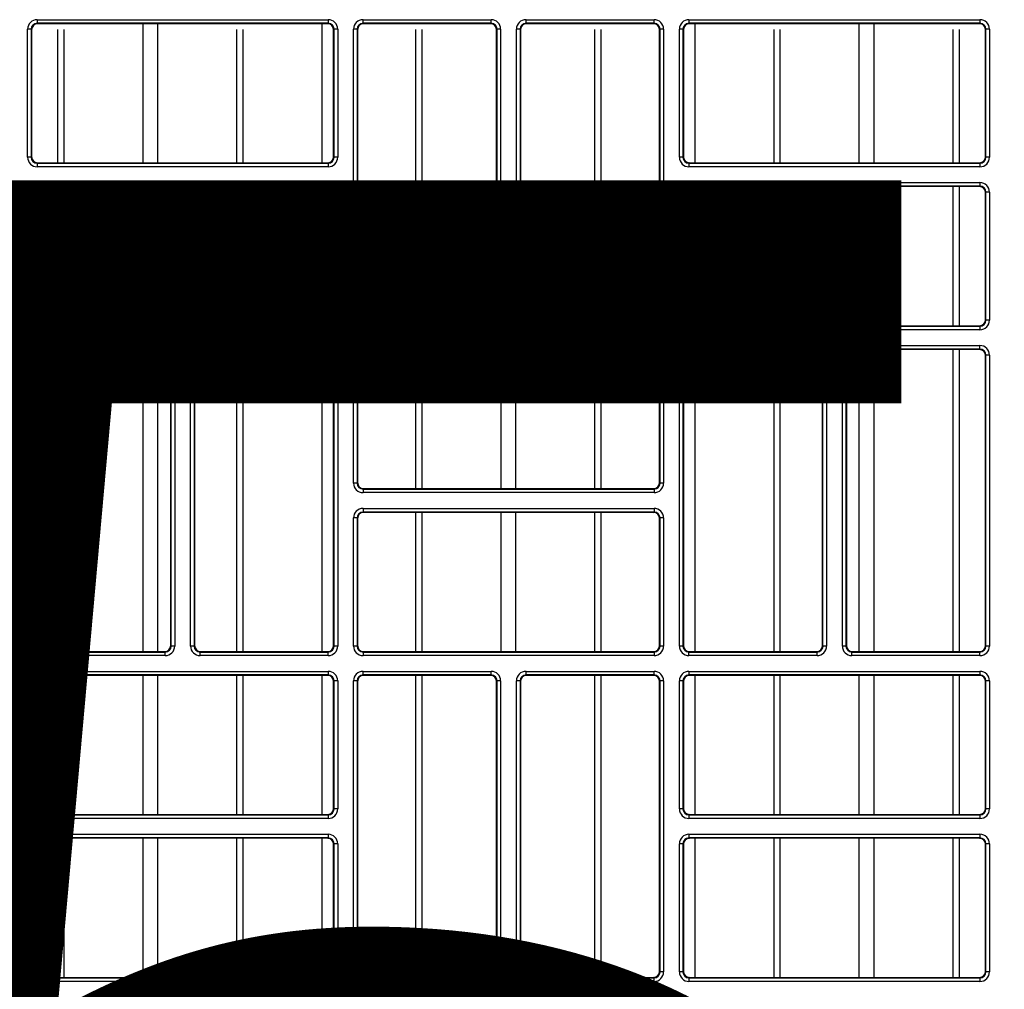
# Model space of a CAD drawing. Header units: millimetres. Extents: x 70863 to 97198, y -18528 to 3008.
# Tile 122 of 148: x 87277 to 87286, y -6617 to -6608. Entities that reach past the tile are written whole.
import ezdxf

# ---------------------------------------------------------------- set-up
doc = ezdxf.new("R2010")
doc.units = ezdxf.units.MM
doc.layers.add('Ins-el-opis gniazd', color=120, linetype='Continuous')
doc.layers.add('wod-kan-hvac', color=3, linetype='Continuous')
doc.styles.add('iso', font='isocpeur.ttf', dxfattribs={"width": 1.2})

# ---------------------------------------------------------------- blocks, each defined once
blk = doc.blocks.new('PY3_panel')
at = {"color": 0, "linetype": 'ByBlock', "lineweight": 25}
for p, q in [((308.609, 386.735), (283.44, 386.735)), ((283.532, 387.099), (308.516, 387.099)), ((283.532, 387.099), (283.532, 386.792)), ((308.516, 386.792), (283.532, 386.792)), ((283.532, 386.792), (283.571, 386.752)), ((308.477, 386.752), (283.571, 386.752)), ((292.623, 374.812), (292.623, 386.71)), ((293.891, 374.812), (293.891, 386.71)), ((307.997, 374.812), (307.997, 386.71)), ((308.477, 386.752), (308.516, 386.792)), ((308.516, 387.099), (308.516, 386.792)), ((322.599, 386.735), (311.419, 386.735)), ((311.512, 387.099), (322.506, 387.099)), ((311.512, 386.792), (311.512, 387.099)), ((322.506, 386.792), (311.512, 386.792)), ((311.512, 386.792), (311.551, 386.752)), ((322.467, 386.752), (311.551, 386.752)), ((322.467, 386.752), (322.506, 386.792)), ((322.506, 386.792), (322.506, 387.099)), ((336.588, 386.735), (325.409, 386.735)), ((325.502, 387.099), (336.496, 387.099)), ((325.502, 386.792), (325.502, 387.099)), ((336.496, 386.792), (325.502, 386.792)), ((325.502, 386.792), (325.541, 386.752)), ((336.456, 386.752), (325.541, 386.752)), ((336.456, 386.752), (336.496, 386.792)), ((336.496, 386.792), (336.496, 387.099)), ((364.568, 386.735), (339.399, 386.735)), ((339.492, 387.099), (339.492, 386.792)), ((339.492, 387.099), (364.476, 387.099)), ((364.476, 386.792), (339.492, 386.792)), ((339.492, 386.792), (339.531, 386.752)), ((364.436, 386.752), (339.531, 386.752)), ((340.011, 374.812), (340.011, 386.71)), ((354.117, 374.812), (354.117, 386.71)), ((355.385, 374.812), (355.385, 386.71)), ((364.436, 386.752), (364.476, 386.792)), ((364.476, 387.099), (364.476, 386.792)), ((282.712, 375.285), (282.712, 386.28)), ((283.02, 386.28), (282.712, 386.28)), ((283.02, 386.28), (283.02, 375.285)), ((283.059, 386.24), (283.02, 386.28)), ((283.059, 386.24), (283.059, 375.325)), ((285.299, 374.812), (285.299, 386.264)), ((285.842, 374.812), (285.842, 386.264)), ((300.672, 374.812), (300.672, 386.264)), ((301.215, 374.812), (301.215, 386.264)), ((309.029, 386.28), (308.989, 386.24)), ((308.989, 375.325), (308.989, 386.24)), ((309.336, 386.28), (309.029, 386.28)), ((309.029, 375.285), (309.029, 386.28)), ((309.336, 386.28), (309.336, 375.285)), ((310.692, 361.295), (310.692, 386.28)), ((310.999, 386.28), (310.692, 386.28)), ((310.999, 386.28), (310.999, 361.295)), ((311.039, 386.24), (310.999, 386.28)), ((311.039, 386.24), (311.039, 361.335)), ((316.046, 360.822), (316.046, 386.264)), ((316.589, 360.822), (316.589, 386.264)), ((323.018, 386.28), (322.979, 386.24)), ((322.979, 361.335), (322.979, 386.24)), ((323.326, 386.28), (323.018, 386.28)), ((323.018, 361.295), (323.018, 386.28)), ((323.326, 386.28), (323.326, 361.295)), ((324.682, 361.295), (324.682, 386.28)), ((324.989, 386.28), (324.682, 386.28)), ((324.989, 386.28), (324.989, 361.295)), ((325.029, 386.24), (324.989, 386.28)), ((325.029, 386.24), (325.029, 361.335)), ((331.419, 360.822), (331.419, 386.264)), ((331.962, 360.822), (331.962, 386.264)), ((337.008, 386.28), (336.969, 386.24)), ((336.969, 361.335), (336.969, 386.24)), ((337.316, 386.28), (337.008, 386.28)), ((337.008, 361.295), (337.008, 386.28)), ((337.316, 386.28), (337.316, 361.295)), ((338.979, 386.28), (338.672, 386.28)), ((338.672, 375.285), (338.672, 386.28)), ((338.979, 386.28), (338.979, 375.285)), ((339.019, 386.24), (338.979, 386.28)), ((339.019, 386.24), (339.019, 375.325)), ((346.793, 374.812), (346.793, 386.264)), ((347.336, 374.812), (347.336, 386.264)), ((362.166, 374.812), (362.166, 386.264)), ((362.709, 374.812), (362.709, 386.264)), ((364.988, 386.28), (364.949, 386.24)), ((364.949, 375.325), (364.949, 386.24)), ((365.295, 386.28), (364.988, 386.28)), ((364.988, 375.285), (364.988, 386.28)), ((365.295, 386.28), (365.295, 375.285)), ((283.02, 375.285), (283.059, 375.325)), ((308.989, 375.325), (309.029, 375.285)), ((338.979, 375.285), (339.019, 375.325)), ((364.949, 375.325), (364.988, 375.285)), ((283.02, 375.285), (282.712, 375.285)), ((283.571, 374.812), (283.532, 374.773)), ((283.532, 374.773), (283.532, 374.465)), ((283.532, 374.773), (308.516, 374.773)), ((283.571, 374.812), (308.477, 374.812)), ((308.516, 374.773), (308.477, 374.812)), ((308.516, 374.773), (308.516, 374.465)), ((309.336, 375.285), (309.029, 375.285)), ((338.979, 375.285), (338.672, 375.285)), ((339.531, 374.812), (339.492, 374.773)), ((339.492, 374.773), (364.476, 374.773)), ((339.492, 374.773), (339.492, 374.465)), ((339.531, 374.812), (364.436, 374.812)), ((364.476, 374.773), (364.436, 374.812)), ((364.476, 374.773), (364.476, 374.465)), ((365.295, 375.285), (364.988, 375.285)), ((308.516, 374.465), (283.532, 374.465)), ((364.476, 374.465), (339.492, 374.465)), ((283.532, 373.109), (308.516, 373.109)), ((283.532, 373.109), (283.532, 372.802)), ((308.516, 372.802), (283.532, 372.802)), ((283.532, 372.802), (283.571, 372.763)), ((308.477, 372.763), (308.516, 372.802)), ((308.516, 373.109), (308.516, 372.802)), ((339.492, 373.109), (364.476, 373.109)), ((339.492, 373.109), (339.492, 372.802)), ((364.476, 372.802), (339.492, 372.802)), ((339.492, 372.802), (339.531, 372.763)), ((364.436, 372.763), (364.476, 372.802)), ((364.476, 373.109), (364.476, 372.802)), ((282.712, 361.295), (282.712, 372.29)), ((283.02, 372.29), (282.712, 372.29)), ((283.02, 372.29), (283.02, 361.295)), ((283.059, 372.25), (283.02, 372.29)), ((283.059, 372.25), (283.059, 361.335)), ((308.477, 372.763), (283.571, 372.763)), ((285.299, 360.822), (285.299, 372.763)), ((285.842, 360.822), (285.842, 372.763)), ((292.623, 360.822), (292.623, 372.763)), ((293.891, 360.822), (293.891, 372.763)), ((300.672, 360.822), (300.672, 372.763)), ((301.215, 360.822), (301.215, 372.763)), ((307.997, 360.822), (307.997, 372.763)), ((309.029, 372.29), (308.989, 372.25)), ((308.989, 361.335), (308.989, 372.25)), ((309.336, 372.29), (309.029, 372.29)), ((309.029, 361.295), (309.029, 372.29)), ((309.336, 372.29), (309.336, 361.295)), ((338.672, 361.295), (338.672, 372.29)), ((338.979, 372.29), (338.672, 372.29)), ((338.979, 372.29), (338.979, 361.295)), ((339.019, 372.25), (338.979, 372.29)), ((339.019, 372.25), (339.019, 361.335)), ((364.436, 372.763), (339.531, 372.763)), ((340.011, 360.822), (340.011, 372.763)), ((346.793, 360.822), (346.793, 372.763)), ((347.336, 360.822), (347.336, 372.763)), ((354.117, 360.822), (354.117, 372.763)), ((355.385, 360.822), (355.385, 372.763)), ((362.166, 360.822), (362.166, 372.763)), ((362.709, 360.822), (362.709, 372.763)), ((364.988, 372.29), (364.949, 372.25)), ((364.949, 361.335), (364.949, 372.25)), ((364.988, 361.295), (364.988, 372.29)), ((365.295, 372.29), (364.988, 372.29)), ((365.295, 372.29), (365.295, 361.295)), ((283.02, 361.295), (282.712, 361.295)), ((283.02, 361.295), (283.059, 361.335)), ((308.989, 361.335), (309.029, 361.295)), ((309.336, 361.295), (309.029, 361.295)), ((310.999, 361.295), (310.692, 361.295)), ((310.999, 361.295), (311.039, 361.335)), ((322.979, 361.335), (323.018, 361.295)), ((323.326, 361.295), (323.018, 361.295)), ((324.989, 361.295), (324.682, 361.295)), ((324.989, 361.295), (325.029, 361.335)), ((336.969, 361.335), (337.008, 361.295)), ((337.316, 361.295), (337.008, 361.295)), ((338.979, 361.295), (338.672, 361.295)), ((338.979, 361.295), (339.019, 361.335)), ((364.949, 361.335), (364.988, 361.295)), ((365.295, 361.295), (364.988, 361.295)), ((283.571, 360.822), (283.532, 360.783)), ((283.532, 360.783), (308.516, 360.783)), ((283.532, 360.783), (283.532, 360.476)), ((308.516, 360.476), (283.532, 360.476)), ((283.571, 360.822), (308.477, 360.822)), ((308.516, 360.783), (308.477, 360.822)), ((308.516, 360.783), (308.516, 360.476)), ((311.551, 360.822), (311.512, 360.783)), ((311.512, 360.476), (311.512, 360.783)), ((311.512, 360.783), (322.506, 360.783)), ((322.506, 360.476), (311.512, 360.476)), ((311.551, 360.822), (322.467, 360.822)), ((322.506, 360.783), (322.467, 360.822)), ((322.506, 360.476), (322.506, 360.783)), ((325.541, 360.822), (325.502, 360.783)), ((325.502, 360.476), (325.502, 360.783)), ((325.502, 360.783), (336.496, 360.783)), ((336.496, 360.476), (325.502, 360.476)), ((325.541, 360.822), (336.456, 360.822)), ((336.496, 360.783), (336.456, 360.822)), ((336.496, 360.476), (336.496, 360.783)), ((339.531, 360.822), (339.492, 360.783)), ((339.492, 360.783), (364.476, 360.783)), ((339.492, 360.783), (339.492, 360.476)), ((364.476, 360.476), (339.492, 360.476)), ((339.531, 360.822), (364.436, 360.822)), ((364.476, 360.783), (364.436, 360.822)), ((364.476, 360.783), (364.476, 360.476)), ((283.532, 358.812), (283.532, 359.12)), ((283.532, 359.12), (294.526, 359.12)), ((294.526, 358.812), (283.532, 358.812)), ((283.532, 358.812), (283.571, 358.773)), ((294.487, 358.773), (283.571, 358.773)), ((285.299, 332.843), (285.299, 358.773)), ((285.842, 332.843), (285.842, 358.773)), ((292.623, 332.843), (292.623, 358.773)), ((293.891, 332.843), (293.891, 358.773)), ((294.487, 358.773), (294.526, 358.812)), ((294.526, 358.812), (294.526, 359.12)), ((297.522, 358.812), (297.522, 359.12)), ((297.522, 359.12), (308.516, 359.12)), ((308.516, 358.812), (297.522, 358.812)), ((297.522, 358.812), (297.561, 358.773)), ((308.477, 358.773), (297.561, 358.773)), ((300.672, 332.843), (300.672, 358.773)), ((301.215, 332.843), (301.215, 358.773)), ((307.997, 332.843), (307.997, 358.773)), ((308.477, 358.773), (308.516, 358.812)), ((308.516, 358.812), (308.516, 359.12)), ((311.512, 359.12), (336.496, 359.12)), ((311.512, 359.12), (311.512, 358.812)), ((336.496, 358.812), (311.512, 358.812)), ((311.512, 358.812), (311.551, 358.773)), ((336.456, 358.773), (311.551, 358.773)), ((316.046, 346.833), (316.046, 358.773)), ((316.589, 346.833), (316.589, 358.773)), ((323.37, 346.833), (323.37, 358.773)), ((324.638, 346.833), (324.638, 358.773)), ((331.419, 346.833), (331.419, 358.773)), ((331.962, 346.833), (331.962, 358.773)), ((336.456, 358.773), (336.496, 358.812)), ((336.496, 359.12), (336.496, 358.812)), ((339.492, 358.812), (339.492, 359.12)), ((339.492, 359.12), (350.486, 359.12)), ((350.486, 358.812), (339.492, 358.812)), ((339.492, 358.812), (339.531, 358.773)), ((350.446, 358.773), (339.531, 358.773)), ((340.011, 332.843), (340.011, 358.773)), ((346.793, 332.843), (346.793, 358.773)), ((347.336, 332.843), (347.336, 358.773)), ((350.446, 358.773), (350.486, 358.812)), ((350.486, 358.812), (350.486, 359.12)), ((353.481, 358.812), (353.481, 359.12)), ((353.481, 359.12), (364.476, 359.12)), ((364.476, 358.812), (353.481, 358.812)), ((353.481, 358.812), (353.521, 358.773)), ((364.436, 358.773), (353.521, 358.773)), ((354.117, 332.843), (354.117, 358.773)), ((355.385, 332.843), (355.385, 358.773)), ((362.166, 332.843), (362.166, 358.773)), ((362.709, 332.843), (362.709, 358.773)), ((364.436, 358.773), (364.476, 358.812)), ((364.476, 358.812), (364.476, 359.12)), ((283.02, 358.3), (282.712, 358.3)), ((282.712, 333.316), (282.712, 358.3)), ((283.02, 358.3), (283.02, 333.316)), ((283.059, 358.26), (283.02, 358.3)), ((283.059, 358.26), (283.059, 333.355)), ((295.039, 358.3), (294.999, 358.26)), ((294.999, 333.355), (294.999, 358.26)), ((295.346, 358.3), (295.039, 358.3)), ((295.039, 333.316), (295.039, 358.3)), ((295.346, 358.3), (295.346, 333.316)), ((297.01, 358.3), (296.702, 358.3)), ((296.702, 333.316), (296.702, 358.3)), ((297.01, 358.3), (297.01, 333.316)), ((297.049, 358.26), (297.01, 358.3)), ((297.049, 358.26), (297.049, 333.355)), ((309.029, 358.3), (308.989, 358.26)), ((308.989, 333.355), (308.989, 358.26)), ((309.336, 358.3), (309.029, 358.3)), ((309.029, 333.316), (309.029, 358.3)), ((309.336, 358.3), (309.336, 333.316)), ((310.692, 347.305), (310.692, 358.3)), ((310.999, 358.3), (310.692, 358.3)), ((310.999, 358.3), (310.999, 347.305)), ((311.039, 358.26), (310.999, 358.3)), ((311.039, 358.26), (311.039, 347.345)), ((337.008, 358.3), (336.969, 358.26)), ((336.969, 347.345), (336.969, 358.26)), ((337.008, 347.305), (337.008, 358.3)), ((337.316, 358.3), (337.008, 358.3)), ((337.316, 358.3), (337.316, 347.305)), ((338.979, 358.3), (338.672, 358.3)), ((338.672, 333.316), (338.672, 358.3)), ((338.979, 358.3), (338.979, 333.316)), ((339.019, 358.26), (338.979, 358.3)), ((339.019, 358.26), (339.019, 333.355)), ((350.998, 358.3), (350.959, 358.26)), ((350.959, 333.355), (350.959, 358.26)), ((351.306, 358.3), (350.998, 358.3)), ((350.998, 333.316), (350.998, 358.3)), ((351.306, 358.3), (351.306, 333.316)), ((352.969, 358.3), (352.662, 358.3)), ((352.662, 333.316), (352.662, 358.3)), ((352.969, 358.3), (352.969, 333.316)), ((353.009, 358.26), (352.969, 358.3)), ((353.009, 358.26), (353.009, 333.355)), ((364.988, 358.3), (364.949, 358.26)), ((364.949, 333.355), (364.949, 358.26)), ((365.295, 358.3), (364.988, 358.3)), ((364.988, 333.316), (364.988, 358.3)), ((365.295, 358.3), (365.295, 333.316)), ((310.999, 347.305), (310.692, 347.305)), ((310.999, 347.305), (311.039, 347.345)), ((311.551, 346.833), (311.512, 346.793)), ((311.512, 346.793), (336.496, 346.793)), ((311.512, 346.793), (311.512, 346.486)), ((311.551, 346.833), (336.456, 346.833)), ((336.496, 346.793), (336.456, 346.833)), ((336.496, 346.793), (336.496, 346.486)), ((336.969, 347.345), (337.008, 347.305)), ((337.316, 347.305), (337.008, 347.305)), ((336.496, 346.486), (311.512, 346.486)), ((311.512, 345.13), (336.496, 345.13)), ((311.512, 345.13), (311.512, 344.822)), ((336.496, 345.13), (336.496, 344.822)), ((310.692, 333.316), (310.692, 344.31)), ((310.999, 344.31), (310.692, 344.31)), ((310.999, 344.31), (310.999, 333.316)), ((311.039, 344.27), (310.999, 344.31)), ((311.039, 344.27), (311.039, 333.355)), ((336.496, 344.822), (311.512, 344.822)), ((311.512, 344.822), (311.551, 344.783)), ((336.456, 344.783), (311.551, 344.783)), ((316.046, 332.843), (316.046, 344.783)), ((316.589, 332.843), (316.589, 344.783)), ((323.37, 332.843), (323.37, 344.783)), ((324.638, 332.843), (324.638, 344.783)), ((331.419, 332.843), (331.419, 344.783)), ((331.962, 332.843), (331.962, 344.783)), ((336.456, 344.783), (336.496, 344.822)), ((337.008, 344.31), (336.969, 344.27)), ((336.969, 333.355), (336.969, 344.27)), ((337.316, 344.31), (337.008, 344.31)), ((337.008, 333.316), (337.008, 344.31)), ((337.316, 344.31), (337.316, 333.316)), ((283.02, 333.316), (282.712, 333.316)), ((283.02, 333.316), (283.059, 333.355)), ((294.999, 333.355), (295.039, 333.316)), ((295.346, 333.316), (295.039, 333.316)), ((297.01, 333.316), (296.702, 333.316)), ((297.01, 333.316), (297.049, 333.355)), ((308.989, 333.355), (309.029, 333.316)), ((309.336, 333.316), (309.029, 333.316)), ((310.999, 333.316), (310.692, 333.316)), ((310.999, 333.316), (311.039, 333.355)), ((336.969, 333.355), (337.008, 333.316)), ((337.316, 333.316), (337.008, 333.316)), ((338.979, 333.316), (338.672, 333.316)), ((338.979, 333.316), (339.019, 333.355)), ((350.959, 333.355), (350.998, 333.316)), ((351.306, 333.316), (350.998, 333.316)), ((352.969, 333.316), (352.662, 333.316)), ((352.969, 333.316), (353.009, 333.355)), ((364.949, 333.355), (364.988, 333.316)), ((365.295, 333.316), (364.988, 333.316)), ((283.571, 332.843), (283.532, 332.803)), ((283.532, 332.496), (283.532, 332.803)), ((283.532, 332.803), (294.526, 332.803)), ((294.526, 332.496), (283.532, 332.496)), ((283.571, 332.843), (294.487, 332.843)), ((294.526, 332.803), (294.487, 332.843)), ((294.526, 332.496), (294.526, 332.803)), ((297.561, 332.843), (297.522, 332.803)), ((297.522, 332.496), (297.522, 332.803)), ((297.522, 332.803), (308.516, 332.803)), ((308.516, 332.496), (297.522, 332.496)), ((297.561, 332.843), (308.477, 332.843)), ((308.516, 332.803), (308.477, 332.843)), ((308.516, 332.496), (308.516, 332.803)), ((311.551, 332.843), (311.512, 332.803)), ((311.512, 332.803), (311.512, 332.496)), ((311.512, 332.803), (336.496, 332.803)), ((336.496, 332.496), (311.512, 332.496)), ((311.551, 332.843), (336.456, 332.843)), ((336.496, 332.803), (336.456, 332.843)), ((336.496, 332.803), (336.496, 332.496)), ((339.531, 332.843), (339.492, 332.803)), ((339.492, 332.496), (339.492, 332.803)), ((339.492, 332.803), (350.486, 332.803)), ((350.486, 332.496), (339.492, 332.496)), ((339.531, 332.843), (350.446, 332.843)), ((350.486, 332.803), (350.446, 332.843)), ((350.486, 332.496), (350.486, 332.803)), ((353.521, 332.843), (353.481, 332.803)), ((353.481, 332.496), (353.481, 332.803)), ((353.481, 332.803), (364.476, 332.803)), ((364.476, 332.496), (353.481, 332.496)), ((353.521, 332.843), (364.436, 332.843)), ((364.476, 332.803), (364.436, 332.843)), ((364.476, 332.496), (364.476, 332.803)), ((283.532, 331.14), (283.532, 330.832)), ((283.532, 331.14), (308.516, 331.14)), ((308.516, 330.832), (283.532, 330.832)), ((283.532, 330.832), (283.571, 330.793)), ((308.477, 330.793), (283.571, 330.793)), ((285.299, 318.853), (285.299, 330.793)), ((285.842, 318.853), (285.842, 330.793)), ((292.623, 318.853), (292.623, 330.793)), ((293.891, 318.853), (293.891, 330.793)), ((300.672, 318.853), (300.672, 330.793)), ((301.215, 318.853), (301.215, 330.793)), ((307.997, 318.853), (307.997, 330.793)), ((308.477, 330.793), (308.516, 330.832)), ((308.516, 331.14), (308.516, 330.832)), ((311.512, 330.832), (311.512, 331.14)), ((311.512, 331.14), (322.506, 331.14)), ((322.506, 330.832), (311.512, 330.832)), ((311.512, 330.832), (311.551, 330.793)), ((322.467, 330.793), (311.551, 330.793)), ((316.046, 304.863), (316.046, 330.793)), ((316.589, 304.863), (316.589, 330.793)), ((322.467, 330.793), (322.506, 330.832)), ((322.506, 330.832), (322.506, 331.14)), ((325.502, 330.832), (325.502, 331.14)), ((325.502, 331.14), (336.496, 331.14)), ((336.496, 330.832), (325.502, 330.832)), ((325.502, 330.832), (325.541, 330.793)), ((336.456, 330.793), (325.541, 330.793)), ((331.419, 304.863), (331.419, 330.793)), ((331.962, 304.863), (331.962, 330.793)), ((336.456, 330.793), (336.496, 330.832)), ((336.496, 330.832), (336.496, 331.14)), ((339.492, 331.14), (364.476, 331.14)), ((339.492, 331.14), (339.492, 330.832)), ((364.476, 330.832), (339.492, 330.832)), ((339.492, 330.832), (339.531, 330.793)), ((364.436, 330.793), (339.531, 330.793)), ((340.011, 318.853), (340.011, 330.793)), ((346.793, 318.853), (346.793, 330.793)), ((347.336, 318.853), (347.336, 330.793)), ((354.117, 318.853), (354.117, 330.793)), ((355.385, 318.853), (355.385, 330.793)), ((362.166, 318.853), (362.166, 330.793)), ((362.709, 318.853), (362.709, 330.793)), ((364.436, 330.793), (364.476, 330.832)), ((364.476, 331.14), (364.476, 330.832)), ((283.02, 330.32), (282.712, 330.32)), ((282.712, 319.326), (282.712, 330.32)), ((283.02, 330.32), (283.02, 319.326)), ((283.059, 330.281), (283.02, 330.32)), ((283.059, 330.281), (283.059, 319.365)), ((309.029, 330.32), (308.989, 330.281)), ((308.989, 319.365), (308.989, 330.281)), ((309.336, 330.32), (309.029, 330.32)), ((309.029, 319.326), (309.029, 330.32)), ((309.336, 330.32), (309.336, 319.326)), ((310.999, 330.32), (310.692, 330.32)), ((310.692, 305.336), (310.692, 330.32)), ((310.999, 330.32), (310.999, 305.336)), ((311.039, 330.281), (310.999, 330.32)), ((311.039, 330.281), (311.039, 305.375)), ((323.018, 330.32), (322.979, 330.281)), ((322.979, 305.375), (322.979, 330.281)), ((323.326, 330.32), (323.018, 330.32)), ((323.018, 305.336), (323.018, 330.32)), ((323.326, 330.32), (323.326, 305.336)), ((324.989, 330.32), (324.682, 330.32)), ((324.682, 305.336), (324.682, 330.32)), ((324.989, 330.32), (324.989, 305.336)), ((325.029, 330.281), (324.989, 330.32)), ((325.029, 330.281), (325.029, 305.375)), ((337.008, 330.32), (336.969, 330.281)), ((336.969, 305.375), (336.969, 330.281)), ((337.316, 330.32), (337.008, 330.32)), ((337.008, 305.336), (337.008, 330.32)), ((337.316, 330.32), (337.316, 305.336)), ((338.672, 319.326), (338.672, 330.32)), ((338.979, 330.32), (338.672, 330.32)), ((338.979, 330.32), (338.979, 319.326)), ((339.019, 330.281), (338.979, 330.32)), ((339.019, 330.281), (339.019, 319.365)), ((364.988, 330.32), (364.949, 330.281)), ((364.949, 319.365), (364.949, 330.281)), ((365.295, 330.32), (364.988, 330.32)), ((364.988, 319.326), (364.988, 330.32)), ((365.295, 330.32), (365.295, 319.326)), ((283.02, 319.326), (282.712, 319.326)), ((283.02, 319.326), (283.059, 319.365)), ((283.571, 318.853), (283.532, 318.813)), ((283.532, 318.813), (283.532, 318.506)), ((283.532, 318.813), (308.516, 318.813)), ((283.571, 318.853), (308.477, 318.853)), ((308.516, 318.813), (308.477, 318.853)), ((308.516, 318.813), (308.516, 318.506)), ((308.989, 319.365), (309.029, 319.326)), ((309.336, 319.326), (309.029, 319.326)), ((338.979, 319.326), (338.672, 319.326)), ((338.979, 319.326), (339.019, 319.365)), ((339.531, 318.853), (339.492, 318.813)), ((339.492, 318.813), (339.492, 318.506)), ((339.492, 318.813), (364.476, 318.813)), ((339.531, 318.853), (364.436, 318.853)), ((364.476, 318.813), (364.436, 318.853)), ((364.476, 318.813), (364.476, 318.506)), ((364.949, 319.365), (364.988, 319.326)), ((365.295, 319.326), (364.988, 319.326)), ((308.516, 318.506), (283.532, 318.506)), ((364.476, 318.506), (339.492, 318.506)), ((283.532, 317.15), (308.516, 317.15)), ((283.532, 317.15), (283.532, 316.842)), ((308.516, 317.15), (308.516, 316.842)), ((339.492, 317.15), (364.476, 317.15)), ((339.492, 317.15), (339.492, 316.842)), ((364.476, 317.15), (364.476, 316.842)), ((282.712, 305.336), (282.712, 316.33)), ((283.02, 316.33), (282.712, 316.33)), ((283.02, 316.33), (283.02, 305.336)), ((283.059, 316.291), (283.02, 316.33)), ((283.059, 316.291), (283.059, 305.375)), ((308.516, 316.842), (283.532, 316.842)), ((283.532, 316.842), (283.571, 316.803)), ((308.477, 316.803), (283.571, 316.803)), ((285.299, 304.863), (285.299, 316.803)), ((285.842, 304.863), (285.842, 316.803)), ((292.623, 304.863), (292.623, 316.803)), ((293.891, 304.863), (293.891, 316.803)), ((300.672, 304.863), (300.672, 316.803)), ((301.215, 304.863), (301.215, 316.803)), ((307.997, 304.863), (307.997, 316.803)), ((308.477, 316.803), (308.516, 316.842)), ((309.029, 316.33), (308.989, 316.291)), ((308.989, 305.375), (308.989, 316.291)), ((309.336, 316.33), (309.029, 316.33)), ((309.029, 305.336), (309.029, 316.33)), ((309.336, 316.33), (309.336, 305.336)), ((338.672, 305.336), (338.672, 316.33)), ((338.979, 316.33), (338.672, 316.33)), ((338.979, 316.33), (338.979, 305.336)), ((339.019, 316.291), (338.979, 316.33)), ((339.019, 316.291), (339.019, 305.375)), ((364.476, 316.842), (339.492, 316.842)), ((339.492, 316.842), (339.531, 316.803)), ((364.436, 316.803), (339.531, 316.803)), ((340.011, 304.863), (340.011, 316.803)), ((346.793, 304.863), (346.793, 316.803)), ((347.336, 304.863), (347.336, 316.803)), ((354.117, 304.863), (354.117, 316.803)), ((355.385, 304.863), (355.385, 316.803)), ((362.166, 304.863), (362.166, 316.803)), ((362.709, 304.863), (362.709, 316.803)), ((364.436, 316.803), (364.476, 316.842)), ((364.988, 316.33), (364.949, 316.291)), ((364.949, 305.375), (364.949, 316.291)), ((365.295, 316.33), (364.988, 316.33)), ((364.988, 305.336), (364.988, 316.33)), ((365.295, 316.33), (365.295, 305.336)), ((283.02, 305.336), (282.712, 305.336)), ((283.02, 305.336), (283.059, 305.375)), ((308.989, 305.375), (309.029, 305.336)), ((309.336, 305.336), (309.029, 305.336)), ((310.999, 305.336), (310.692, 305.336)), ((310.999, 305.336), (311.039, 305.375)), ((322.979, 305.375), (323.018, 305.336)), ((323.326, 305.336), (323.018, 305.336)), ((324.989, 305.336), (324.682, 305.336)), ((324.989, 305.336), (325.029, 305.375)), ((336.969, 305.375), (337.008, 305.336)), ((337.316, 305.336), (337.008, 305.336)), ((338.979, 305.336), (338.672, 305.336)), ((338.979, 305.336), (339.019, 305.375)), ((364.949, 305.375), (364.988, 305.336)), ((365.295, 305.336), (364.988, 305.336)), ((283.571, 304.863), (283.532, 304.823)), ((283.532, 304.823), (283.532, 304.516)), ((283.532, 304.823), (308.516, 304.823)), ((308.516, 304.516), (283.532, 304.516)), ((283.571, 304.863), (308.477, 304.863)), ((308.516, 304.823), (308.477, 304.863)), ((308.516, 304.823), (308.516, 304.516)), ((311.551, 304.863), (311.512, 304.823)), ((311.512, 304.516), (311.512, 304.823)), ((311.512, 304.823), (322.506, 304.823)), ((322.506, 304.516), (311.512, 304.516)), ((311.551, 304.863), (322.467, 304.863)), ((322.506, 304.823), (322.467, 304.863)), ((322.506, 304.516), (322.506, 304.823)), ((325.541, 304.863), (325.502, 304.823)), ((325.502, 304.516), (325.502, 304.823)), ((325.502, 304.823), (336.496, 304.823)), ((336.496, 304.516), (325.502, 304.516)), ((325.541, 304.863), (336.456, 304.863)), ((336.496, 304.823), (336.456, 304.863)), ((336.496, 304.516), (336.496, 304.823)), ((339.531, 304.863), (339.492, 304.823)), ((339.492, 304.823), (339.492, 304.516)), ((339.492, 304.823), (364.476, 304.823)), ((364.476, 304.516), (339.492, 304.516)), ((339.531, 304.863), (364.436, 304.863)), ((364.476, 304.823), (364.436, 304.863)), ((364.476, 304.823), (364.476, 304.516))]:
    blk.add_line(p, q, dxfattribs=at)
for centre, major_axis, ratio, start_param, end_param in [((283.532, 386.279), (0.58, -0.58), 0.999695, 2.356347, 3.926839), ((283.532, 386.279), (0.363, -0.363), 0.99933, 2.356347, 3.926839), ((283.572, 386.24), (0.362, -0.362), 0.999695, 2.356347, 3.926839), ((308.477, 386.24), (-0.362, -0.362), 0.999695, 2.356347, 3.926839), ((308.516, 386.279), (-0.58, -0.58), 0.999695, 2.356347, 3.926839), ((308.516, 386.279), (0.363, 0.363), 0.99933, 5.497939, 7.068431), ((311.512, 386.279), (0.58, -0.58), 0.999695, 2.356347, 3.926839), ((311.512, 386.279), (0.363, -0.363), 0.99933, 2.356347, 3.926839), ((311.551, 386.24), (0.362, -0.362), 0.999695, 2.356347, 3.926839), ((322.466, 386.24), (-0.362, -0.362), 0.999695, 2.356347, 3.926839), ((322.506, 386.279), (-0.58, -0.58), 0.999695, 2.356347, 3.926839), ((322.506, 386.279), (0.363, 0.363), 0.99933, 5.497939, 7.068431), ((325.502, 386.279), (0.58, -0.58), 0.999695, 2.356347, 3.926839), ((325.502, 386.279), (0.363, -0.363), 0.99933, 2.356347, 3.926839), ((325.541, 386.24), (0.362, -0.362), 0.999695, 2.356347, 3.926839), ((336.456, 386.24), (-0.362, -0.362), 0.999695, 2.356347, 3.926839), ((336.496, 386.279), (-0.58, -0.58), 0.999695, 2.356347, 3.926839), ((336.496, 386.279), (0.363, 0.363), 0.99933, 5.497939, 7.068431), ((339.492, 386.279), (0.58, -0.58), 0.999695, 2.356347, 3.926839), ((339.492, 386.279), (0.363, -0.363), 0.99933, 2.356347, 3.926839), ((339.531, 386.24), (0.362, -0.362), 0.999695, 2.356347, 3.926839), ((364.436, 386.24), (-0.362, -0.362), 0.999695, 2.356347, 3.926839), ((364.475, 386.279), (-0.58, -0.58), 0.999695, 2.356347, 3.926839), ((364.475, 386.279), (0.363, 0.363), 0.99933, 5.497939, 7.068431), ((283.572, 375.325), (0.362, 0.362), 0.999695, 2.356347, 3.926839), ((308.477, 375.325), (-0.362, 0.362), 0.999695, 2.356347, 3.926839), ((339.531, 375.325), (0.362, 0.362), 0.999695, 2.356347, 3.926839), ((364.436, 375.325), (-0.362, 0.362), 0.999695, 2.356347, 3.926839), ((283.532, 375.286), (0.58, 0.58), 0.999695, 2.356347, 3.926839), ((283.532, 375.286), (0.363, 0.363), 0.99933, 2.356347, 3.926839), ((308.516, 375.286), (-0.58, 0.58), 0.999695, 2.356347, 3.926839), ((308.516, 375.286), (0.363, -0.363), 0.99933, 5.497939, 7.068431), ((339.492, 375.286), (0.58, 0.58), 0.999695, 2.356347, 3.926839), ((339.492, 375.286), (0.363, 0.363), 0.99933, 2.356347, 3.926839), ((364.475, 375.286), (-0.58, 0.58), 0.999695, 2.356347, 3.926839), ((364.475, 375.286), (0.363, -0.363), 0.99933, 5.497939, 7.068431), ((283.532, 372.289), (0.58, -0.58), 0.999695, 2.356347, 3.926839), ((283.532, 372.289), (0.363, -0.363), 0.99933, 2.356347, 3.926839), ((308.516, 372.289), (-0.58, -0.58), 0.999695, 2.356347, 3.926839), ((308.516, 372.289), (0.363, 0.363), 0.99933, 5.497939, 7.068431), ((339.492, 372.289), (0.58, -0.58), 0.999695, 2.356347, 3.926839), ((339.492, 372.289), (0.363, -0.363), 0.99933, 2.356347, 3.926839), ((364.475, 372.289), (-0.58, -0.58), 0.999695, 2.356347, 3.926839), ((364.475, 372.289), (0.363, 0.363), 0.99933, 5.497939, 7.068431), ((283.572, 372.25), (0.362, -0.362), 0.999695, 2.356347, 3.926839), ((308.477, 372.25), (-0.362, -0.362), 0.999695, 2.356347, 3.926839), ((339.531, 372.25), (0.362, -0.362), 0.999695, 2.356347, 3.926839), ((364.436, 372.25), (-0.362, -0.362), 0.999695, 2.356347, 3.926839), ((283.532, 361.296), (0.58, 0.58), 0.999695, 2.356347, 3.926839), ((283.532, 361.296), (0.363, 0.363), 0.99933, 2.356347, 3.926839), ((283.572, 361.335), (0.362, 0.362), 0.999695, 2.356347, 3.926839), ((308.477, 361.335), (-0.362, 0.362), 0.999695, 2.356347, 3.926839), ((308.516, 361.296), (-0.58, 0.58), 0.999695, 2.356347, 3.926839), ((308.516, 361.296), (0.363, -0.363), 0.99933, 5.497939, 7.068431), ((311.512, 361.296), (0.58, 0.58), 0.999695, 2.356347, 3.926839), ((311.512, 361.296), (0.363, 0.363), 0.99933, 2.356347, 3.926839), ((311.551, 361.335), (0.362, 0.362), 0.999695, 2.356347, 3.926839), ((322.466, 361.335), (-0.362, 0.362), 0.999695, 2.356347, 3.926839), ((322.506, 361.296), (-0.58, 0.58), 0.999695, 2.356347, 3.926839), ((322.506, 361.296), (0.363, -0.363), 0.99933, 5.497939, 7.068431), ((325.502, 361.296), (0.58, 0.58), 0.999695, 2.356347, 3.926839), ((325.502, 361.296), (0.363, 0.363), 0.99933, 2.356347, 3.926839), ((325.541, 361.335), (0.362, 0.362), 0.999695, 2.356347, 3.926839), ((336.456, 361.335), (-0.362, 0.362), 0.999695, 2.356347, 3.926839), ((336.496, 361.296), (-0.58, 0.58), 0.999695, 2.356347, 3.926839), ((336.496, 361.296), (0.363, -0.363), 0.99933, 5.497939, 7.068431), ((339.492, 361.296), (0.58, 0.58), 0.999695, 2.356347, 3.926839), ((339.492, 361.296), (0.363, 0.363), 0.99933, 2.356347, 3.926839), ((339.531, 361.335), (0.362, 0.362), 0.999695, 2.356347, 3.926839), ((364.436, 361.335), (-0.362, 0.362), 0.999695, 2.356347, 3.926839), ((364.475, 361.296), (-0.58, 0.58), 0.999695, 2.356347, 3.926839), ((364.475, 361.296), (0.363, -0.363), 0.99933, 5.497939, 7.068431), ((283.532, 358.299), (0.58, -0.58), 0.999695, 2.356347, 3.926839), ((283.532, 358.299), (0.363, -0.363), 0.99933, 2.356347, 3.926839), ((283.572, 358.26), (0.362, -0.362), 0.999695, 2.356347, 3.926839), ((294.487, 358.26), (-0.362, -0.362), 0.999695, 2.356347, 3.926839), ((294.526, 358.299), (-0.58, -0.58), 0.999695, 2.356347, 3.926839), ((294.526, 358.299), (0.363, 0.363), 0.99933, 5.497939, 7.068431), ((297.522, 358.299), (0.58, -0.58), 0.999695, 2.356347, 3.926839), ((297.522, 358.299), (0.363, -0.363), 0.99933, 2.356347, 3.926839), ((297.562, 358.26), (0.362, -0.362), 0.999695, 2.356347, 3.926839), ((308.477, 358.26), (-0.362, -0.362), 0.999695, 2.356347, 3.926839), ((308.516, 358.299), (-0.58, -0.58), 0.999695, 2.356347, 3.926839), ((308.516, 358.299), (0.363, 0.363), 0.99933, 5.497939, 7.068431), ((311.512, 358.299), (0.58, -0.58), 0.999695, 2.356347, 3.926839), ((311.512, 358.299), (0.363, -0.363), 0.99933, 2.356347, 3.926839), ((311.551, 358.26), (0.362, -0.362), 0.999695, 2.356347, 3.926839), ((336.456, 358.26), (-0.362, -0.362), 0.999695, 2.356347, 3.926839), ((336.496, 358.299), (-0.58, -0.58), 0.999695, 2.356347, 3.926839), ((336.496, 358.299), (0.363, 0.363), 0.99933, 5.497939, 7.068431), ((339.492, 358.299), (0.58, -0.58), 0.999695, 2.356347, 3.926839), ((339.492, 358.299), (0.363, -0.363), 0.99933, 2.356347, 3.926839), ((339.531, 358.26), (0.362, -0.362), 0.999695, 2.356347, 3.926839), ((350.446, 358.26), (-0.362, -0.362), 0.999695, 2.356347, 3.926839), ((350.486, 358.299), (-0.58, -0.58), 0.999695, 2.356347, 3.926839), ((350.486, 358.299), (0.363, 0.363), 0.99933, 5.497939, 7.068431), ((353.482, 358.299), (0.58, -0.58), 0.999695, 2.356347, 3.926839), ((353.482, 358.299), (0.363, -0.363), 0.99933, 2.356347, 3.926839), ((353.521, 358.26), (0.362, -0.362), 0.999695, 2.356347, 3.926839), ((364.436, 358.26), (-0.362, -0.362), 0.999695, 2.356347, 3.926839), ((364.475, 358.299), (-0.58, -0.58), 0.999695, 2.356347, 3.926839), ((364.475, 358.299), (0.363, 0.363), 0.99933, 5.497939, 7.068431), ((311.512, 347.306), (0.58, 0.58), 0.999695, 2.356347, 3.926839), ((311.512, 347.306), (0.363, 0.363), 0.99933, 2.356347, 3.926839), ((311.551, 347.345), (0.362, 0.362), 0.999695, 2.356347, 3.926839), ((336.456, 347.345), (-0.362, 0.362), 0.999695, 2.356347, 3.926839), ((336.496, 347.306), (-0.58, 0.58), 0.999695, 2.356347, 3.926839), ((336.496, 347.306), (0.363, -0.363), 0.99933, 5.497939, 7.068431), ((311.512, 344.31), (0.58, -0.58), 0.999695, 2.356347, 3.926839), ((336.496, 344.31), (-0.58, -0.58), 0.999695, 2.356347, 3.926839), ((311.512, 344.31), (0.363, -0.363), 0.99933, 2.356347, 3.926839), ((311.551, 344.27), (0.362, -0.362), 0.999695, 2.356347, 3.926839), ((336.456, 344.27), (-0.362, -0.362), 0.999695, 2.356347, 3.926839), ((336.496, 344.31), (0.363, 0.363), 0.99933, 5.497939, 7.068431), ((283.532, 333.316), (0.58, 0.58), 0.999695, 2.356347, 3.926839), ((283.532, 333.316), (0.363, 0.363), 0.99933, 2.356347, 3.926839), ((283.572, 333.355), (0.362, 0.362), 0.999695, 2.356347, 3.926839), ((294.487, 333.355), (-0.362, 0.362), 0.999695, 2.356347, 3.926839), ((294.526, 333.316), (-0.58, 0.58), 0.999695, 2.356347, 3.926839), ((294.526, 333.316), (0.363, -0.363), 0.99933, 5.497939, 7.068431), ((297.522, 333.316), (0.58, 0.58), 0.999695, 2.356347, 3.926839), ((297.522, 333.316), (0.363, 0.363), 0.99933, 2.356347, 3.926839), ((297.562, 333.355), (0.362, 0.362), 0.999695, 2.356347, 3.926839), ((308.477, 333.355), (-0.362, 0.362), 0.999695, 2.356347, 3.926839), ((308.516, 333.316), (-0.58, 0.58), 0.999695, 2.356347, 3.926839), ((308.516, 333.316), (0.363, -0.363), 0.99933, 5.497939, 7.068431), ((311.512, 333.316), (0.58, 0.58), 0.999695, 2.356347, 3.926839), ((311.512, 333.316), (0.363, 0.363), 0.99933, 2.356347, 3.926839), ((311.551, 333.355), (0.362, 0.362), 0.999695, 2.356347, 3.926839), ((336.456, 333.355), (-0.362, 0.362), 0.999695, 2.356347, 3.926839), ((336.496, 333.316), (-0.58, 0.58), 0.999695, 2.356347, 3.926839), ((336.496, 333.316), (0.363, -0.363), 0.99933, 5.497939, 7.068431), ((339.492, 333.316), (0.58, 0.58), 0.999695, 2.356347, 3.926839), ((339.492, 333.316), (0.363, 0.363), 0.99933, 2.356347, 3.926839), ((339.531, 333.355), (0.362, 0.362), 0.999695, 2.356347, 3.926839), ((350.446, 333.355), (-0.362, 0.362), 0.999695, 2.356347, 3.926839), ((350.486, 333.316), (-0.58, 0.58), 0.999695, 2.356347, 3.926839), ((350.486, 333.316), (0.363, -0.363), 0.99933, 5.497939, 7.068431), ((353.482, 333.316), (0.58, 0.58), 0.999695, 2.356347, 3.926839), ((353.482, 333.316), (0.363, 0.363), 0.99933, 2.356347, 3.926839), ((353.521, 333.355), (0.362, 0.362), 0.999695, 2.356347, 3.926839), ((364.436, 333.355), (-0.362, 0.362), 0.999695, 2.356347, 3.926839), ((364.475, 333.316), (-0.58, 0.58), 0.999695, 2.356347, 3.926839), ((364.475, 333.316), (0.363, -0.363), 0.99933, 5.497939, 7.068431), ((283.532, 330.32), (0.58, -0.58), 0.999695, 2.356347, 3.926839), ((283.532, 330.32), (0.363, -0.363), 0.99933, 2.356347, 3.926839), ((283.572, 330.28), (0.362, -0.362), 0.999695, 2.356347, 3.926839), ((308.477, 330.28), (-0.362, -0.362), 0.999695, 2.356347, 3.926839), ((308.516, 330.32), (-0.58, -0.58), 0.999695, 2.356347, 3.926839), ((308.516, 330.32), (0.363, 0.363), 0.99933, 5.497939, 7.068431), ((311.512, 330.32), (0.58, -0.58), 0.999695, 2.356347, 3.926839), ((311.512, 330.32), (0.363, -0.363), 0.99933, 2.356347, 3.926839), ((311.551, 330.28), (0.362, -0.362), 0.999695, 2.356347, 3.926839), ((322.466, 330.28), (-0.362, -0.362), 0.999695, 2.356347, 3.926839), ((322.506, 330.32), (-0.58, -0.58), 0.999695, 2.356347, 3.926839), ((322.506, 330.32), (0.363, 0.363), 0.99933, 5.497939, 7.068431), ((325.502, 330.32), (0.58, -0.58), 0.999695, 2.356347, 3.926839), ((325.502, 330.32), (0.363, -0.363), 0.99933, 2.356347, 3.926839), ((325.541, 330.28), (0.362, -0.362), 0.999695, 2.356347, 3.926839), ((336.456, 330.28), (-0.362, -0.362), 0.999695, 2.356347, 3.926839), ((336.496, 330.32), (-0.58, -0.58), 0.999695, 2.356347, 3.926839), ((336.496, 330.32), (0.363, 0.363), 0.99933, 5.497939, 7.068431), ((339.492, 330.32), (0.58, -0.58), 0.999695, 2.356347, 3.926839), ((339.492, 330.32), (0.363, -0.363), 0.99933, 2.356347, 3.926839), ((339.531, 330.28), (0.362, -0.362), 0.999695, 2.356347, 3.926839), ((364.436, 330.28), (-0.362, -0.362), 0.999695, 2.356347, 3.926839), ((364.475, 330.32), (-0.58, -0.58), 0.999695, 2.356347, 3.926839), ((364.475, 330.32), (0.363, 0.363), 0.99933, 5.497939, 7.068431), ((283.532, 319.326), (0.58, 0.58), 0.999695, 2.356347, 3.926839), ((283.532, 319.326), (0.363, 0.363), 0.99933, 2.356347, 3.926839), ((283.572, 319.365), (0.362, 0.362), 0.999695, 2.356347, 3.926839), ((308.477, 319.365), (-0.362, 0.362), 0.999695, 2.356347, 3.926839), ((308.516, 319.326), (-0.58, 0.58), 0.999695, 2.356347, 3.926839), ((308.516, 319.326), (0.363, -0.363), 0.99933, 5.497939, 7.068431), ((339.492, 319.326), (0.58, 0.58), 0.999695, 2.356347, 3.926839), ((339.492, 319.326), (0.363, 0.363), 0.99933, 2.356347, 3.926839), ((339.531, 319.365), (0.362, 0.362), 0.999695, 2.356347, 3.926839), ((364.436, 319.365), (-0.362, 0.362), 0.999695, 2.356347, 3.926839), ((364.475, 319.326), (-0.58, 0.58), 0.999695, 2.356347, 3.926839), ((364.475, 319.326), (0.363, -0.363), 0.99933, 5.497939, 7.068431), ((283.532, 316.33), (0.58, -0.58), 0.999695, 2.356347, 3.926839), ((308.516, 316.33), (-0.58, -0.58), 0.999695, 2.356347, 3.926839), ((339.492, 316.33), (0.58, -0.58), 0.999695, 2.356347, 3.926839), ((364.475, 316.33), (-0.58, -0.58), 0.999695, 2.356347, 3.926839), ((283.532, 316.33), (0.363, -0.363), 0.99933, 2.356347, 3.926839), ((283.572, 316.29), (0.362, -0.362), 0.999695, 2.356347, 3.926839), ((308.477, 316.29), (-0.362, -0.362), 0.999695, 2.356347, 3.926839), ((308.516, 316.33), (0.363, 0.363), 0.99933, 5.497939, 7.068431), ((339.492, 316.33), (0.363, -0.363), 0.99933, 2.356347, 3.926839), ((339.531, 316.29), (0.362, -0.362), 0.999695, 2.356347, 3.926839), ((364.436, 316.29), (-0.362, -0.362), 0.999695, 2.356347, 3.926839), ((364.475, 316.33), (0.363, 0.363), 0.99933, 5.497939, 7.068431), ((283.532, 305.336), (0.58, 0.58), 0.999695, 2.356347, 3.926839), ((283.532, 305.336), (0.363, 0.363), 0.99933, 2.356347, 3.926839), ((283.572, 305.375), (0.362, 0.362), 0.999695, 2.356347, 3.926839), ((308.477, 305.375), (-0.362, 0.362), 0.999695, 2.356347, 3.926839), ((308.516, 305.336), (-0.58, 0.58), 0.999695, 2.356347, 3.926839), ((308.516, 305.336), (0.363, -0.363), 0.99933, 5.497939, 7.068431), ((311.512, 305.336), (0.58, 0.58), 0.999695, 2.356347, 3.926839), ((311.512, 305.336), (0.363, 0.363), 0.99933, 2.356347, 3.926839), ((311.551, 305.375), (0.362, 0.362), 0.999695, 2.356347, 3.926839), ((322.466, 305.375), (-0.362, 0.362), 0.999695, 2.356347, 3.926839), ((322.506, 305.336), (-0.58, 0.58), 0.999695, 2.356347, 3.926839), ((322.506, 305.336), (0.363, -0.363), 0.99933, 5.497939, 7.068431), ((325.502, 305.336), (0.58, 0.58), 0.999695, 2.356347, 3.926839), ((325.502, 305.336), (0.363, 0.363), 0.99933, 2.356347, 3.926839), ((325.541, 305.375), (0.362, 0.362), 0.999695, 2.356347, 3.926839), ((336.456, 305.375), (-0.362, 0.362), 0.999695, 2.356347, 3.926839), ((336.496, 305.336), (-0.58, 0.58), 0.999695, 2.356347, 3.926839), ((336.496, 305.336), (0.363, -0.363), 0.99933, 5.497939, 7.068431), ((339.492, 305.336), (0.58, 0.58), 0.999695, 2.356347, 3.926839), ((339.492, 305.336), (0.363, 0.363), 0.99933, 2.356347, 3.926839), ((339.531, 305.375), (0.362, 0.362), 0.999695, 2.356347, 3.926839), ((364.436, 305.375), (-0.362, 0.362), 0.999695, 2.356347, 3.926839), ((364.475, 305.336), (-0.58, 0.58), 0.999695, 2.356347, 3.926839), ((364.475, 305.336), (0.363, -0.363), 0.99933, 5.497939, 7.068431)]:
    blk.add_ellipse(centre, major_axis=major_axis, ratio=ratio, start_param=start_param, end_param=end_param, dxfattribs=at)

msp = doc.modelspace()

# ---------------------------------------------------------------- block references
at = {"layer": 'wod-kan-hvac', "color": 96, "xscale": 0.09999999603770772, "yscale": 0.09999999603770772, "zscale": 0.09999999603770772}
msp.add_blockref('PY3_panel', (87248.9249, -6647.0731, 1268.6752), dxfattribs=at)

# ---------------------------------------------------------------- texts
at = {"layer": 'Ins-el-opis gniazd', "insert": (87286.8829, -6618.7419, 0), "char_height": 18, "attachment_point": 6, "style": 'iso'}
msp.add_mtext_dynamic_manual_height_columns('R1-G35', width=134.159858, gutter_width=12.5, heights=[0], dxfattribs=at)

doc.saveas('drawing.dxf')
